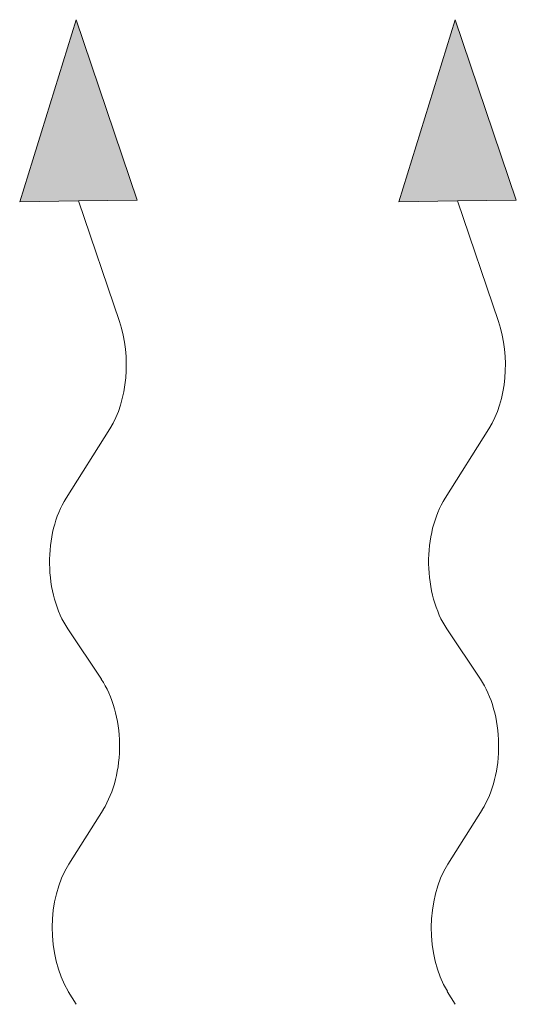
# Model space of a CAD drawing. Header units: millimetres. Extents: x 15940 to 92175, y -24684 to 227664.
# Tile 82 of 132: x 54289 to 54407, y 104345 to 104578. Entities that reach past the tile are written whole.
import ezdxf

# ---------------------------------------------------------------- set-up
doc = ezdxf.new("R2010")
doc.units = ezdxf.units.MM
doc.header["$LTSCALE"] = 0.05
doc.layers.get('0').update_dxf_attribs({"lineweight": 5})

msp = doc.modelspace()

# ---------------------------------------------------------------- linework, layer by layer
at = {"color": 0, "lineweight": 13}
for p, q in [((54302.03, 104578.42), (54288.65, 104535.22)), ((54316.56, 104535.6), (54302.03, 104578.42)), ((54392.03, 104578.42), (54378.65, 104535.22)), ((54406.56, 104535.6), (54392.03, 104578.42)), ((54288.65, 104535.22), (54302.61, 104535.41)), ((54316.56, 104535.6), (54302.61, 104535.41)), ((54302.61, 104535.41), (54312.32, 104506.79)), ((54378.65, 104535.22), (54392.61, 104535.41)), ((54406.56, 104535.6), (54392.61, 104535.41)), ((54392.61, 104535.41), (54402.32, 104506.79)), ((54310.06, 104481.36), (54299.65, 104464.84)), ((54400.06, 104481.36), (54389.65, 104464.84)), ((54300.07, 104433.86), (54308.04, 104421.94)), ((54390.07, 104433.86), (54398.04, 104421.94)), ((54308.45, 104390.96), (54300.29, 104378)), ((54398.45, 104390.96), (54390.29, 104378))]:
    msp.add_line(p, q, dxfattribs=at)
at = {"lineweight": 13}
for p, q in [((54300.18, 104347.85), (54302.03, 104344.78)), ((54390.18, 104347.85), (54392.03, 104344.78))]:
    msp.add_line(p, q, dxfattribs=at)
at = {"color": 0, "lineweight": 13}
for centre, start_param, end_param in [((54300.53, 104496.72), 3.908129, 5.191299), ((54390.53, 104496.72), 3.908129, 5.191299), ((54309.18, 104449.48), 0.766537, 2.375056), ((54399.18, 104449.48), 0.766537, 2.375056), ((54298.92, 104406.33), 3.908129, 5.516649), ((54388.92, 104406.33), 3.908129, 5.516649), ((54309.82, 104362.64), 0.766537, 2.320574), ((54399.82, 104362.64), 0.766537, 2.320574)]:
    msp.add_ellipse(centre, major_axis=(-0.29, 21.5), ratio=0.625, start_param=start_param, end_param=end_param, dxfattribs=at)
for points in [[(54316.56, 104535.6), (54288.65, 104535.22), (54302.03, 104578.42)], [(54406.56, 104535.6), (54378.65, 104535.22), (54392.03, 104578.42)]]:
    msp.add_solid(points, dxfattribs=at)

doc.saveas('drawing.dxf')
